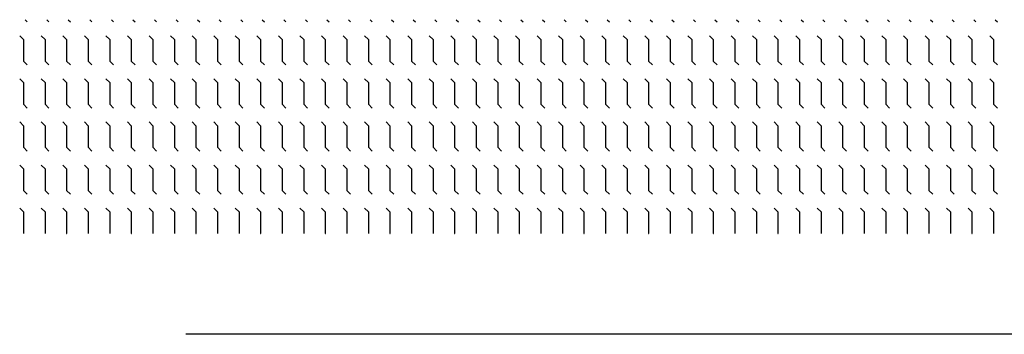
# Model space of a CAD drawing. Header units: metres. Extents: x 361 to 17837, y -7431 to 4905.
# Tile 20 of 29: x 10720 to 10941, y 65 to 135. Entities that reach past the tile are written whole.
import ezdxf

# ---------------------------------------------------------------- set-up
doc = ezdxf.new("R2010")
doc.units = ezdxf.units.M
doc.layers.add('VBL-XX-ONDERGROND', color=7, linetype='Continuous')

# ---------------------------------------------------------------- blocks, each defined once
blk = doc.blocks.new('*X33')
at = {"color": 0}
for p, q in [((-832.2, 844.2), (-824.7, 851.7)), ((-775.5, 824.7), (-762, 838.2)), ((-762, 838.2), (-685.8, 838.2)), ((-685.8, 838.2), (-672.3, 851.7)), ((-623.1, 824.7), (-609.6, 838.2)), ((-609.6, 838.2), (-533.4, 838.2)), ((-533.4, 838.2), (-519.9, 851.7)), ((-470.7, 824.7), (-457.2, 838.2)), ((-457.2, 838.2), (-381, 838.2)), ((-381, 838.2), (-367.5, 851.7)), ((-318.3, 824.7), (-304.8, 838.2)), ((-304.8, 838.2), (-228.6, 838.2)), ((-228.6, 838.2), (-215.1, 851.7)), ((-165.9, 824.7), (-152.4, 838.2)), ((-152.4, 838.2), (-76.2, 838.2)), ((-76.2, 838.2), (-76, 838.4)), ((-832.2, 768), (-824.7, 775.5)), ((-685.8, 762), (-672.3, 775.5)), ((-533.4, 762), (-519.9, 775.5)), ((-381, 762), (-367.5, 775.5)), ((-228.6, 762), (-215.1, 775.5)), ((-775.5, 748.5), (-762, 762)), ((-762, 762), (-685.8, 762)), ((-623.1, 748.5), (-609.6, 762)), ((-609.6, 762), (-533.4, 762)), ((-470.7, 748.5), (-457.2, 762)), ((-457.2, 762), (-381, 762)), ((-318.3, 748.5), (-304.8, 762)), ((-304.8, 762), (-228.6, 762)), ((-165.9, 748.5), (-152.4, 762)), ((-152.4, 762), (-76.2, 762)), ((-76.2, 762), (-76, 762.2)), ((-832.2, 691.8), (-824.7, 699.3)), ((-685.8, 685.8), (-672.3, 699.3)), ((-533.4, 685.8), (-519.9, 699.3)), ((-381, 685.8), (-367.5, 699.3)), ((-228.6, 685.8), (-215.1, 699.3)), ((-775.5, 672.3), (-762, 685.8)), ((-762, 685.8), (-685.8, 685.8)), ((-623.1, 672.3), (-609.6, 685.8)), ((-609.6, 685.8), (-533.4, 685.8)), ((-470.7, 672.3), (-457.2, 685.8)), ((-457.2, 685.8), (-381, 685.8)), ((-318.3, 672.3), (-304.8, 685.8)), ((-304.8, 685.8), (-228.6, 685.8)), ((-165.9, 672.3), (-152.4, 685.8)), ((-152.4, 685.8), (-76.2, 685.8)), ((-76.2, 685.8), (-76, 686)), ((-832.2, 615.6), (-824.7, 623.1)), ((-775.5, 596.1), (-762, 609.6)), ((-762, 609.6), (-685.8, 609.6)), ((-685.8, 609.6), (-672.3, 623.1)), ((-623.1, 596.1), (-609.6, 609.6)), ((-609.6, 609.6), (-533.4, 609.6)), ((-533.4, 609.6), (-519.9, 623.1)), ((-470.7, 596.1), (-457.2, 609.6)), ((-457.2, 609.6), (-381, 609.6)), ((-381, 609.6), (-367.5, 623.1)), ((-318.3, 596.1), (-304.8, 609.6)), ((-304.8, 609.6), (-228.6, 609.6)), ((-228.6, 609.6), (-215.1, 623.1)), ((-165.9, 596.1), (-152.4, 609.6)), ((-152.4, 609.6), (-76.2, 609.6)), ((-76.2, 609.6), (-76, 609.8)), ((-832.2, 539.4), (-824.7, 546.9)), ((-775.5, 519.9), (-762, 533.4)), ((-762, 533.4), (-685.8, 533.4)), ((-685.8, 533.4), (-672.3, 546.9)), ((-623.1, 519.9), (-609.6, 533.4)), ((-609.6, 533.4), (-533.4, 533.4)), ((-533.4, 533.4), (-519.9, 546.9)), ((-470.7, 519.9), (-457.2, 533.4)), ((-457.2, 533.4), (-381, 533.4)), ((-381, 533.4), (-367.5, 546.9)), ((-318.3, 519.9), (-304.8, 533.4)), ((-304.8, 533.4), (-228.6, 533.4)), ((-228.6, 533.4), (-215.1, 546.9)), ((-165.9, 519.9), (-152.4, 533.4)), ((-152.4, 533.4), (-76.2, 533.4)), ((-76.2, 533.4), (-76, 533.6)), ((-832.2, 463.2), (-824.7, 470.7)), ((-775.5, 443.7), (-762, 457.2)), ((-762, 457.2), (-685.8, 457.2)), ((-685.8, 457.2), (-672.3, 470.7)), ((-623.1, 443.7), (-609.6, 457.2)), ((-609.6, 457.2), (-533.4, 457.2)), ((-533.4, 457.2), (-519.9, 470.7)), ((-470.7, 443.7), (-457.2, 457.2)), ((-457.2, 457.2), (-381, 457.2)), ((-381, 457.2), (-367.5, 470.7)), ((-318.3, 443.7), (-304.8, 457.2)), ((-304.8, 457.2), (-228.6, 457.2)), ((-228.6, 457.2), (-215.1, 470.7)), ((-165.9, 443.7), (-152.4, 457.2)), ((-152.4, 457.2), (-76.2, 457.2)), ((-76.2, 457.2), (-76, 457.4)), ((-832.2, 387), (-824.7, 394.5)), ((-685.8, 381), (-672.3, 394.5)), ((-533.4, 381), (-519.9, 394.5)), ((-381, 381), (-367.5, 394.5)), ((-228.6, 381), (-215.1, 394.5)), ((-775.5, 367.5), (-762, 381)), ((-762, 381), (-685.8, 381)), ((-623.1, 367.5), (-609.6, 381)), ((-609.6, 381), (-533.4, 381)), ((-470.7, 367.5), (-457.2, 381)), ((-457.2, 381), (-381, 381)), ((-318.3, 367.5), (-304.8, 381)), ((-304.8, 381), (-228.6, 381)), ((-165.9, 367.5), (-152.4, 381)), ((-152.4, 381), (-76.2, 381)), ((-76.2, 381), (-76, 381.2)), ((-832.2, 310.8), (-824.7, 318.3)), ((-685.8, 304.8), (-672.3, 318.3)), ((-533.4, 304.8), (-519.9, 318.3)), ((-381, 304.8), (-367.5, 318.3)), ((-228.6, 304.8), (-215.1, 318.3)), ((-775.5, 291.3), (-762, 304.8)), ((-762, 304.8), (-685.8, 304.8)), ((-623.1, 291.3), (-609.6, 304.8)), ((-609.6, 304.8), (-533.4, 304.8)), ((-470.7, 291.3), (-457.2, 304.8)), ((-457.2, 304.8), (-381, 304.8)), ((-318.3, 291.3), (-304.8, 304.8)), ((-304.8, 304.8), (-228.6, 304.8)), ((-165.9, 291.3), (-152.4, 304.8)), ((-152.4, 304.8), (-76.2, 304.8)), ((-76.2, 304.8), (-76, 305)), ((-832.2, 234.6), (-824.7, 242.1)), ((-775.5, 215.1), (-762, 228.6)), ((-762, 228.6), (-685.8, 228.6)), ((-685.8, 228.6), (-672.3, 242.1)), ((-623.1, 215.1), (-609.6, 228.6)), ((-609.6, 228.6), (-533.4, 228.6)), ((-533.4, 228.6), (-519.9, 242.1)), ((-470.7, 215.1), (-457.2, 228.6)), ((-457.2, 228.6), (-381, 228.6)), ((-381, 228.6), (-367.5, 242.1)), ((-318.3, 215.1), (-304.8, 228.6)), ((-304.8, 228.6), (-228.6, 228.6)), ((-228.6, 228.6), (-215.1, 242.1)), ((-165.9, 215.1), (-152.4, 228.6)), ((-152.4, 228.6), (-76.2, 228.6)), ((-76.2, 228.6), (-76, 228.8)), ((-832.2, 158.4), (-824.7, 165.9)), ((-775.5, 138.9), (-762, 152.4)), ((-762, 152.4), (-685.8, 152.4)), ((-685.8, 152.4), (-672.3, 165.9)), ((-623.1, 138.9), (-609.6, 152.4)), ((-609.6, 152.4), (-533.4, 152.4)), ((-533.4, 152.4), (-519.9, 165.9)), ((-470.7, 138.9), (-457.2, 152.4)), ((-457.2, 152.4), (-381, 152.4)), ((-381, 152.4), (-367.5, 165.9)), ((-318.3, 138.9), (-304.8, 152.4)), ((-304.8, 152.4), (-228.6, 152.4)), ((-228.6, 152.4), (-215.1, 165.9)), ((-165.9, 138.9), (-152.4, 152.4)), ((-152.4, 152.4), (-76.2, 152.4)), ((-76.2, 152.4), (-76, 152.6)), ((-832.2, 82.2), (-824.7, 89.7)), ((-775.5, 62.7), (-762, 76.2)), ((-762, 76.2), (-685.8, 76.2)), ((-685.8, 76.2), (-672.3, 89.7)), ((-623.1, 62.7), (-609.6, 76.2)), ((-609.6, 76.2), (-533.4, 76.2)), ((-533.4, 76.2), (-519.9, 89.7)), ((-470.7, 62.7), (-457.2, 76.2)), ((-457.2, 76.2), (-381, 76.2)), ((-381, 76.2), (-367.5, 89.7)), ((-318.3, 62.7), (-304.8, 76.2)), ((-304.8, 76.2), (-228.6, 76.2)), ((-228.6, 76.2), (-215.1, 89.7)), ((-165.9, 62.7), (-152.4, 76.2)), ((-152.4, 76.2), (-76.2, 76.2)), ((-76.2, 76.2), (-76, 76.4)), ((-832.2, 6), (-824.7, 13.5)), ((-762, 0), (-685.8, 0)), ((-685.8, 0), (-672.3, 13.5)), ((-609.6, 0), (-533.4, 0)), ((-533.4, 0), (-519.9, 13.5)), ((-457.2, 0), (-381, 0)), ((-381, 0), (-367.5, 13.5)), ((-304.8, 0), (-228.6, 0)), ((-228.6, 0), (-215.1, 13.5)), ((-152.4, 0), (-76.2, 0)), ((-76.2, 0), (-76, 0.2)), ((-775.5, -13.5), (-762, 0)), ((-623.1, -13.5), (-609.6, 0)), ((-470.7, -13.5), (-457.2, 0)), ((-318.3, -13.5), (-304.8, 0)), ((-165.9, -13.5), (-152.4, 0)), ((-832.2, -70.2), (-824.7, -62.7)), ((-685.8, -76.2), (-672.3, -62.7)), ((-533.4, -76.2), (-519.9, -62.7)), ((-381, -76.2), (-367.5, -62.7)), ((-228.6, -76.2), (-215.1, -62.7)), ((-775.5, -89.7), (-762, -76.2)), ((-762, -76.2), (-685.8, -76.2)), ((-623.1, -89.7), (-609.6, -76.2)), ((-609.6, -76.2), (-533.4, -76.2)), ((-470.7, -89.7), (-457.2, -76.2)), ((-457.2, -76.2), (-381, -76.2)), ((-318.3, -89.7), (-304.8, -76.2)), ((-304.8, -76.2), (-228.6, -76.2)), ((-165.9, -89.7), (-152.4, -76.2)), ((-152.4, -76.2), (-76.2, -76.2)), ((-76.2, -76.2), (-76, -76)), ((-832.2, -146.4), (-824.7, -138.9)), ((-685.8, -152.4), (-672.3, -138.9)), ((-533.4, -152.4), (-519.9, -138.9)), ((-381, -152.4), (-367.5, -138.9)), ((-228.6, -152.4), (-215.1, -138.9)), ((-775.5, -165.9), (-762, -152.4)), ((-762, -152.4), (-685.8, -152.4)), ((-623.1, -165.9), (-609.6, -152.4)), ((-609.6, -152.4), (-533.4, -152.4)), ((-470.7, -165.9), (-457.2, -152.4)), ((-457.2, -152.4), (-381, -152.4)), ((-318.3, -165.9), (-304.8, -152.4)), ((-304.8, -152.4), (-228.6, -152.4)), ((-165.9, -165.9), (-152.4, -152.4)), ((-152.4, -152.4), (-76.2, -152.4)), ((-76.2, -152.4), (-76, -152.2)), ((-832.2, -222.6), (-824.7, -215.1)), ((-775.5, -242.1), (-762, -228.6)), ((-762, -228.6), (-685.8, -228.6)), ((-685.8, -228.6), (-672.3, -215.1)), ((-623.1, -242.1), (-609.6, -228.6)), ((-609.6, -228.6), (-533.4, -228.6)), ((-533.4, -228.6), (-519.9, -215.1)), ((-470.7, -242.1), (-457.2, -228.6)), ((-457.2, -228.6), (-381, -228.6)), ((-381, -228.6), (-367.5, -215.1)), ((-318.3, -242.1), (-304.8, -228.6)), ((-304.8, -228.6), (-228.6, -228.6)), ((-228.6, -228.6), (-215.1, -215.1)), ((-165.9, -242.1), (-152.4, -228.6)), ((-152.4, -228.6), (-76.2, -228.6)), ((-76.2, -228.6), (-76, -228.4)), ((-832.2, -298.8), (-824.7, -291.3)), ((-775.5, -318.3), (-762, -304.8)), ((-762, -304.8), (-685.8, -304.8)), ((-685.8, -304.8), (-672.3, -291.3)), ((-623.1, -318.3), (-609.6, -304.8)), ((-609.6, -304.8), (-533.4, -304.8)), ((-533.4, -304.8), (-519.9, -291.3)), ((-470.7, -318.3), (-457.2, -304.8)), ((-457.2, -304.8), (-381, -304.8)), ((-381, -304.8), (-367.5, -291.3)), ((-318.3, -318.3), (-304.8, -304.8)), ((-304.8, -304.8), (-228.6, -304.8)), ((-228.6, -304.8), (-215.1, -291.3)), ((-165.9, -318.3), (-152.4, -304.8)), ((-152.4, -304.8), (-76.2, -304.8)), ((-76.2, -304.8), (-76, -304.6)), ((-832.2, -375), (-824.7, -367.5)), ((-775.5, -394.5), (-762, -381)), ((-762, -381), (-685.8, -381)), ((-685.8, -381), (-672.3, -367.5)), ((-623.1, -394.5), (-609.6, -381)), ((-609.6, -381), (-533.4, -381)), ((-533.4, -381), (-519.9, -367.5)), ((-470.7, -394.5), (-457.2, -381)), ((-457.2, -381), (-381, -381)), ((-381, -381), (-367.5, -367.5)), ((-318.3, -394.5), (-304.8, -381)), ((-304.8, -381), (-228.6, -381)), ((-228.6, -381), (-215.1, -367.5)), ((-165.9, -394.5), (-152.4, -381)), ((-152.4, -381), (-76.2, -381)), ((-76.2, -381), (-76, -380.8)), ((-832.2, -451.2), (-824.7, -443.7)), ((-685.8, -457.2), (-672.3, -443.7)), ((-533.4, -457.2), (-519.9, -443.7)), ((-381, -457.2), (-367.5, -443.7)), ((-228.6, -457.2), (-215.1, -443.7)), ((-775.5, -470.7), (-762, -457.2)), ((-762, -457.2), (-685.8, -457.2)), ((-623.1, -470.7), (-609.6, -457.2)), ((-609.6, -457.2), (-533.4, -457.2)), ((-470.7, -470.7), (-457.2, -457.2)), ((-457.2, -457.2), (-381, -457.2)), ((-318.3, -470.7), (-304.8, -457.2)), ((-304.8, -457.2), (-228.6, -457.2)), ((-165.9, -470.7), (-152.4, -457.2)), ((-152.4, -457.2), (-76.2, -457.2)), ((-76.2, -457.2), (-76, -457)), ((-832.2, -527.4), (-824.7, -519.9)), ((-685.8, -533.4), (-672.3, -519.9)), ((-533.4, -533.4), (-519.9, -519.9)), ((-381, -533.4), (-367.5, -519.9)), ((-228.6, -533.4), (-215.1, -519.9)), ((-775.5, -546.9), (-762, -533.4)), ((-762, -533.4), (-685.8, -533.4)), ((-623.1, -546.9), (-609.6, -533.4)), ((-609.6, -533.4), (-533.4, -533.4)), ((-470.7, -546.9), (-457.2, -533.4)), ((-457.2, -533.4), (-381, -533.4)), ((-318.3, -546.9), (-304.8, -533.4)), ((-304.8, -533.4), (-228.6, -533.4)), ((-165.9, -546.9), (-152.4, -533.4)), ((-152.4, -533.4), (-76.2, -533.4)), ((-76.2, -533.4), (-76, -533.2)), ((-832.2, -603.6), (-824.7, -596.1)), ((-775.5, -623.1), (-762, -609.6)), ((-762, -609.6), (-685.8, -609.6)), ((-685.8, -609.6), (-672.3, -596.1)), ((-623.1, -623.1), (-609.6, -609.6)), ((-609.6, -609.6), (-533.4, -609.6)), ((-533.4, -609.6), (-519.9, -596.1)), ((-470.7, -623.1), (-457.2, -609.6)), ((-457.2, -609.6), (-381, -609.6)), ((-381, -609.6), (-367.5, -596.1)), ((-318.3, -623.1), (-304.8, -609.6)), ((-304.8, -609.6), (-228.6, -609.6)), ((-228.6, -609.6), (-215.1, -596.1)), ((-165.9, -623.1), (-152.4, -609.6)), ((-152.4, -609.6), (-76.2, -609.6)), ((-76.2, -609.6), (-76, -609.4)), ((-832.2, -679.8), (-824.7, -672.3)), ((-775.5, -699.3), (-762, -685.8)), ((-762, -685.8), (-685.8, -685.8)), ((-685.8, -685.8), (-672.3, -672.3)), ((-623.1, -699.3), (-609.6, -685.8)), ((-609.6, -685.8), (-533.4, -685.8)), ((-533.4, -685.8), (-519.9, -672.3)), ((-470.7, -699.3), (-457.2, -685.8)), ((-457.2, -685.8), (-381, -685.8)), ((-381, -685.8), (-367.5, -672.3)), ((-318.3, -699.3), (-304.8, -685.8)), ((-304.8, -685.8), (-228.6, -685.8)), ((-228.6, -685.8), (-215.1, -672.3)), ((-165.9, -699.3), (-152.4, -685.8)), ((-152.4, -685.8), (-76.2, -685.8)), ((-76.2, -685.8), (-76, -685.6)), ((-832.2, -756), (-824.7, -748.5)), ((-775.5, -775.5), (-762, -762)), ((-762, -762), (-685.8, -762)), ((-685.8, -762), (-672.3, -748.5)), ((-623.1, -775.5), (-609.6, -762)), ((-609.6, -762), (-533.4, -762)), ((-533.4, -762), (-519.9, -748.5)), ((-470.7, -775.5), (-457.2, -762)), ((-457.2, -762), (-381, -762)), ((-381, -762), (-367.5, -748.5)), ((-318.3, -775.5), (-304.8, -762)), ((-304.8, -762), (-228.6, -762)), ((-228.6, -762), (-215.1, -748.5)), ((-165.9, -775.5), (-152.4, -762)), ((-152.4, -762), (-76.2, -762)), ((-76.2, -762), (-76, -761.8)), ((-832.2, -832.2), (-824.7, -824.7)), ((-685.8, -838.2), (-672.3, -824.7)), ((-533.4, -838.2), (-519.9, -824.7)), ((-381, -838.2), (-367.5, -824.7)), ((-228.6, -838.2), (-215.1, -824.7)), ((-775.5, -851.7), (-762, -838.2)), ((-762, -838.2), (-685.8, -838.2)), ((-623.1, -851.7), (-609.6, -838.2)), ((-609.6, -838.2), (-533.4, -838.2)), ((-470.7, -851.7), (-457.2, -838.2)), ((-457.2, -838.2), (-381, -838.2)), ((-318.3, -851.7), (-304.8, -838.2)), ((-304.8, -838.2), (-228.6, -838.2)), ((-165.9, -851.7), (-152.4, -838.2)), ((-152.4, -838.2), (-76.2, -838.2)), ((-76.2, -838.2), (-76, -838)), ((-832.2, -908.4), (-824.7, -900.9)), ((-685.8, -914.4), (-672.3, -900.9)), ((-533.4, -914.4), (-519.9, -900.9)), ((-381, -914.4), (-367.5, -900.9)), ((-228.6, -914.4), (-215.1, -900.9)), ((-775.5, -927.9), (-762, -914.4)), ((-762, -914.4), (-685.8, -914.4)), ((-623.1, -927.9), (-609.6, -914.4)), ((-609.6, -914.4), (-533.4, -914.4)), ((-470.7, -927.9), (-457.2, -914.4)), ((-457.2, -914.4), (-381, -914.4)), ((-318.3, -927.9), (-304.8, -914.4)), ((-304.8, -914.4), (-228.6, -914.4)), ((-165.9, -927.9), (-152.4, -914.4)), ((-152.4, -914.4), (-76.2, -914.4)), ((-76.2, -914.4), (-76, -914.2)), ((-832.2, -984.6), (-824.7, -977.1)), ((-775.5, -1004.1), (-762, -990.6)), ((-762, -990.6), (-685.8, -990.6)), ((-685.8, -990.6), (-672.3, -977.1)), ((-623.1, -1004.1), (-609.6, -990.6)), ((-609.6, -990.6), (-533.4, -990.6)), ((-533.4, -990.6), (-519.9, -977.1)), ((-470.7, -1004.1), (-457.2, -990.6)), ((-457.2, -990.6), (-381, -990.6)), ((-381, -990.6), (-367.5, -977.1)), ((-318.3, -1004.1), (-304.8, -990.6)), ((-304.8, -990.6), (-228.6, -990.6)), ((-228.6, -990.6), (-215.1, -977.1)), ((-165.9, -1004.1), (-152.4, -990.6)), ((-152.4, -990.6), (-76.2, -990.6)), ((-76.2, -990.6), (-76, -990.4)), ((-832.2, -1060.8), (-824.7, -1053.3)), ((-775.5, -1080.3), (-762, -1066.8)), ((-762, -1066.8), (-685.8, -1066.8)), ((-685.8, -1066.8), (-672.3, -1053.3)), ((-623.1, -1080.3), (-609.6, -1066.8)), ((-609.6, -1066.8), (-533.4, -1066.8)), ((-533.4, -1066.8), (-519.9, -1053.3)), ((-470.7, -1080.3), (-457.2, -1066.8)), ((-457.2, -1066.8), (-381, -1066.8)), ((-381, -1066.8), (-367.5, -1053.3)), ((-318.3, -1080.3), (-304.8, -1066.8)), ((-304.8, -1066.8), (-228.6, -1066.8)), ((-228.6, -1066.8), (-215.1, -1053.3)), ((-165.9, -1080.3), (-152.4, -1066.8)), ((-152.4, -1066.8), (-76.2, -1066.8)), ((-76.2, -1066.8), (-76, -1066.6)), ((-832.2, -1137), (-824.7, -1129.5)), ((-775.5, -1156.5), (-762, -1143)), ((-762, -1143), (-685.8, -1143)), ((-685.8, -1143), (-672.3, -1129.5)), ((-623.1, -1156.5), (-609.6, -1143)), ((-609.6, -1143), (-533.4, -1143)), ((-533.4, -1143), (-519.9, -1129.5)), ((-470.7, -1156.5), (-457.2, -1143)), ((-457.2, -1143), (-381, -1143)), ((-381, -1143), (-367.5, -1129.5)), ((-318.3, -1156.5), (-304.8, -1143)), ((-304.8, -1143), (-228.6, -1143)), ((-228.6, -1143), (-215.1, -1129.5)), ((-165.9, -1156.5), (-152.4, -1143)), ((-152.4, -1143), (-76.2, -1143)), ((-76.2, -1143), (-76, -1142.8)), ((-832.2, -1213.2), (-824.7, -1205.7)), ((-685.8, -1219.2), (-672.3, -1205.7)), ((-533.4, -1219.2), (-519.9, -1205.7)), ((-381, -1219.2), (-367.5, -1205.7)), ((-228.6, -1219.2), (-215.1, -1205.7)), ((-775.5, -1232.7), (-762, -1219.2)), ((-762, -1219.2), (-685.8, -1219.2)), ((-623.1, -1232.7), (-609.6, -1219.2)), ((-609.6, -1219.2), (-533.4, -1219.2)), ((-470.7, -1232.7), (-457.2, -1219.2)), ((-457.2, -1219.2), (-381, -1219.2)), ((-318.3, -1232.7), (-304.8, -1219.2)), ((-304.8, -1219.2), (-228.6, -1219.2)), ((-165.9, -1232.7), (-152.4, -1219.2)), ((-152.4, -1219.2), (-76.2, -1219.2)), ((-76.2, -1219.2), (-76, -1219)), ((-832.2, -1289.4), (-824.7, -1281.9)), ((-685.8, -1295.4), (-672.3, -1281.9)), ((-533.4, -1295.4), (-519.9, -1281.9)), ((-381, -1295.4), (-367.5, -1281.9)), ((-228.6, -1295.4), (-215.1, -1281.9)), ((-775.5, -1308.9), (-762, -1295.4)), ((-762, -1295.4), (-685.8, -1295.4)), ((-623.1, -1308.9), (-609.6, -1295.4)), ((-609.6, -1295.4), (-533.4, -1295.4)), ((-470.7, -1308.9), (-457.2, -1295.4)), ((-457.2, -1295.4), (-381, -1295.4)), ((-318.3, -1308.9), (-304.8, -1295.4)), ((-304.8, -1295.4), (-228.6, -1295.4)), ((-165.9, -1308.9), (-152.4, -1295.4)), ((-152.4, -1295.4), (-76.2, -1295.4)), ((-76.2, -1295.4), (-76, -1295.2)), ((-832.2, -1365.6), (-824.7, -1358.1)), ((-775.5, -1385.1), (-762, -1371.6)), ((-762, -1371.6), (-685.8, -1371.6)), ((-685.8, -1371.6), (-672.3, -1358.1)), ((-623.1, -1385.1), (-609.6, -1371.6)), ((-609.6, -1371.6), (-533.4, -1371.6)), ((-533.4, -1371.6), (-519.9, -1358.1)), ((-470.7, -1385.1), (-457.2, -1371.6)), ((-457.2, -1371.6), (-381, -1371.6)), ((-381, -1371.6), (-367.5, -1358.1)), ((-318.3, -1385.1), (-304.8, -1371.6)), ((-304.8, -1371.6), (-228.6, -1371.6)), ((-228.6, -1371.6), (-215.1, -1358.1)), ((-165.9, -1385.1), (-152.4, -1371.6)), ((-152.4, -1371.6), (-76.2, -1371.6)), ((-76.2, -1371.6), (-76, -1371.4)), ((-832.2, -1441.8), (-824.7, -1434.3)), ((-775.5, -1461.3), (-762, -1447.8)), ((-762, -1447.8), (-685.8, -1447.8)), ((-685.8, -1447.8), (-672.3, -1434.3)), ((-623.1, -1461.3), (-609.6, -1447.8)), ((-609.6, -1447.8), (-533.4, -1447.8)), ((-533.4, -1447.8), (-519.9, -1434.3)), ((-470.7, -1461.3), (-457.2, -1447.8)), ((-457.2, -1447.8), (-381, -1447.8)), ((-381, -1447.8), (-367.5, -1434.3)), ((-318.3, -1461.3), (-304.8, -1447.8)), ((-304.8, -1447.8), (-228.6, -1447.8)), ((-228.6, -1447.8), (-215.1, -1434.3)), ((-165.9, -1461.3), (-152.4, -1447.8)), ((-152.4, -1447.8), (-76.2, -1447.8)), ((-76.2, -1447.8), (-76, -1447.6)), ((-832.2, -1518), (-824.7, -1510.5)), ((-775.5, -1537.5), (-762, -1524)), ((-762, -1524), (-685.8, -1524)), ((-685.8, -1524), (-672.3, -1510.5)), ((-623.1, -1537.5), (-609.6, -1524)), ((-609.6, -1524), (-533.4, -1524)), ((-533.4, -1524), (-519.9, -1510.5)), ((-470.7, -1537.5), (-457.2, -1524)), ((-457.2, -1524), (-381, -1524)), ((-381, -1524), (-367.5, -1510.5)), ((-318.3, -1537.5), (-304.8, -1524)), ((-304.8, -1524), (-228.6, -1524)), ((-228.6, -1524), (-215.1, -1510.5)), ((-165.9, -1537.5), (-152.4, -1524)), ((-152.4, -1524), (-76.2, -1524)), ((-76.2, -1524), (-76, -1523.8)), ((-832.2, -1594.2), (-824.7, -1586.7)), ((-775.5, -1613.7), (-762, -1600.2)), ((-762, -1600.2), (-685.8, -1600.2)), ((-685.8, -1600.2), (-672.3, -1586.7)), ((-623.1, -1613.7), (-609.6, -1600.2)), ((-609.6, -1600.2), (-533.4, -1600.2)), ((-533.4, -1600.2), (-519.9, -1586.7)), ((-470.7, -1613.7), (-457.2, -1600.2)), ((-457.2, -1600.2), (-381, -1600.2)), ((-381, -1600.2), (-367.5, -1586.7)), ((-318.3, -1613.7), (-304.8, -1600.2)), ((-304.8, -1600.2), (-228.6, -1600.2)), ((-228.6, -1600.2), (-215.1, -1586.7)), ((-165.9, -1613.7), (-152.4, -1600.2)), ((-152.4, -1600.2), (-76.2, -1600.2)), ((-76.2, -1600.2), (-76, -1600)), ((-832.2, -1670.4), (-824.7, -1662.9)), ((-685.8, -1676.4), (-672.3, -1662.9)), ((-533.4, -1676.4), (-519.9, -1662.9)), ((-381, -1676.4), (-367.5, -1662.9)), ((-228.6, -1676.4), (-215.1, -1662.9)), ((-775.5, -1689.9), (-762, -1676.4)), ((-762, -1676.4), (-685.8, -1676.4)), ((-623.1, -1689.9), (-609.6, -1676.4)), ((-609.6, -1676.4), (-533.4, -1676.4)), ((-470.7, -1689.9), (-457.2, -1676.4)), ((-457.2, -1676.4), (-381, -1676.4)), ((-318.3, -1689.9), (-304.8, -1676.4)), ((-304.8, -1676.4), (-228.6, -1676.4)), ((-165.9, -1689.9), (-152.4, -1676.4)), ((-152.4, -1676.4), (-76.2, -1676.4)), ((-76.2, -1676.4), (-76, -1676.2)), ((-832.2, -1746.6), (-824.7, -1739.1)), ((-685.8, -1752.6), (-672.3, -1739.1)), ((-533.4, -1752.6), (-519.9, -1739.1)), ((-381, -1752.6), (-367.5, -1739.1)), ((-228.6, -1752.6), (-215.1, -1739.1)), ((-775.5, -1766.1), (-762, -1752.6)), ((-762, -1752.6), (-685.8, -1752.6)), ((-623.1, -1766.1), (-609.6, -1752.6)), ((-609.6, -1752.6), (-533.4, -1752.6)), ((-470.7, -1766.1), (-457.2, -1752.6)), ((-457.2, -1752.6), (-381, -1752.6)), ((-318.3, -1766.1), (-304.8, -1752.6)), ((-304.8, -1752.6), (-228.6, -1752.6)), ((-165.9, -1766.1), (-152.4, -1752.6)), ((-152.4, -1752.6), (-76.2, -1752.6)), ((-76.2, -1752.6), (-76, -1752.4)), ((-832.2, -1822.8), (-824.7, -1815.3)), ((-775.5, -1842.3), (-762, -1828.8)), ((-762, -1828.8), (-685.8, -1828.8)), ((-685.8, -1828.8), (-672.3, -1815.3)), ((-623.1, -1842.3), (-609.6, -1828.8)), ((-609.6, -1828.8), (-533.4, -1828.8)), ((-533.4, -1828.8), (-519.9, -1815.3)), ((-470.7, -1842.3), (-457.2, -1828.8)), ((-457.2, -1828.8), (-381, -1828.8)), ((-381, -1828.8), (-367.5, -1815.3)), ((-318.3, -1842.3), (-304.8, -1828.8)), ((-304.8, -1828.8), (-228.6, -1828.8)), ((-228.6, -1828.8), (-215.1, -1815.3)), ((-165.9, -1842.3), (-152.4, -1828.8)), ((-152.4, -1828.8), (-76.2, -1828.8)), ((-76.2, -1828.8), (-76, -1828.6)), ((-832.2, -1899), (-824.7, -1891.5)), ((-775.5, -1918.5), (-762, -1905)), ((-762, -1905), (-685.8, -1905)), ((-685.8, -1905), (-672.3, -1891.5)), ((-623.1, -1918.5), (-609.6, -1905)), ((-609.6, -1905), (-533.4, -1905)), ((-533.4, -1905), (-519.9, -1891.5)), ((-470.7, -1918.5), (-457.2, -1905)), ((-457.2, -1905), (-381, -1905)), ((-381, -1905), (-367.5, -1891.5)), ((-318.3, -1918.5), (-304.8, -1905)), ((-304.8, -1905), (-228.6, -1905)), ((-228.6, -1905), (-215.1, -1891.5)), ((-165.9, -1918.5), (-152.4, -1905)), ((-152.4, -1905), (-76.2, -1905)), ((-76.2, -1905), (-76, -1904.8)), ((-832.2, -1975.2), (-824.7, -1967.7)), ((-775.5, -1994.7), (-762, -1981.2)), ((-762, -1981.2), (-685.8, -1981.2)), ((-685.8, -1981.2), (-672.3, -1967.7)), ((-623.1, -1994.7), (-609.6, -1981.2)), ((-609.6, -1981.2), (-533.4, -1981.2)), ((-533.4, -1981.2), (-519.9, -1967.7)), ((-470.7, -1994.7), (-457.2, -1981.2)), ((-457.2, -1981.2), (-381, -1981.2)), ((-381, -1981.2), (-367.5, -1967.7)), ((-318.3, -1994.7), (-304.8, -1981.2)), ((-304.8, -1981.2), (-228.6, -1981.2)), ((-228.6, -1981.2), (-215.1, -1967.7)), ((-165.9, -1994.7), (-152.4, -1981.2)), ((-152.4, -1981.2), (-76.2, -1981.2)), ((-76.2, -1981.2), (-76, -1981)), ((-832.2, -2051.4), (-824.7, -2043.9)), ((-685.8, -2057.4), (-672.3, -2043.9)), ((-533.4, -2057.4), (-519.9, -2043.9)), ((-381, -2057.4), (-367.5, -2043.9)), ((-228.6, -2057.4), (-215.1, -2043.9)), ((-775.5, -2070.9), (-762, -2057.4)), ((-762, -2057.4), (-685.8, -2057.4)), ((-623.1, -2070.9), (-609.6, -2057.4)), ((-609.6, -2057.4), (-533.4, -2057.4)), ((-470.7, -2070.9), (-457.2, -2057.4)), ((-457.2, -2057.4), (-381, -2057.4)), ((-318.3, -2070.9), (-304.8, -2057.4)), ((-304.8, -2057.4), (-228.6, -2057.4)), ((-165.9, -2070.9), (-152.4, -2057.4)), ((-152.4, -2057.4), (-76.2, -2057.4)), ((-76.2, -2057.4), (-76, -2057.2)), ((-832.2, -2127.6), (-824.7, -2120.1)), ((-685.8, -2133.6), (-672.3, -2120.1)), ((-533.4, -2133.6), (-519.9, -2120.1)), ((-381, -2133.6), (-367.5, -2120.1)), ((-228.6, -2133.6), (-215.1, -2120.1)), ((-775.5, -2147.1), (-762, -2133.6)), ((-762, -2133.6), (-685.8, -2133.6)), ((-623.1, -2147.1), (-609.6, -2133.6)), ((-609.6, -2133.6), (-533.4, -2133.6)), ((-470.7, -2147.1), (-457.2, -2133.6)), ((-457.2, -2133.6), (-381, -2133.6)), ((-318.3, -2147.1), (-304.8, -2133.6)), ((-304.8, -2133.6), (-228.6, -2133.6)), ((-165.9, -2147.1), (-152.4, -2133.6)), ((-152.4, -2133.6), (-76.2, -2133.6)), ((-76.2, -2133.6), (-76, -2133.4)), ((-832.2, -2203.8), (-824.7, -2196.3)), ((-775.5, -2223.3), (-762, -2209.8)), ((-762, -2209.8), (-685.8, -2209.8)), ((-685.8, -2209.8), (-672.3, -2196.3)), ((-623.1, -2223.3), (-609.6, -2209.8)), ((-609.6, -2209.8), (-533.4, -2209.8)), ((-533.4, -2209.8), (-519.9, -2196.3)), ((-470.7, -2223.3), (-457.2, -2209.8)), ((-457.2, -2209.8), (-381, -2209.8)), ((-381, -2209.8), (-367.5, -2196.3)), ((-318.3, -2223.3), (-304.8, -2209.8)), ((-304.8, -2209.8), (-228.6, -2209.8)), ((-228.6, -2209.8), (-215.1, -2196.3)), ((-165.9, -2223.3), (-152.4, -2209.8)), ((-152.4, -2209.8), (-76.2, -2209.8)), ((-76.2, -2209.8), (-76, -2209.6)), ((-832.2, -2280), (-824.7, -2272.5)), ((-775.5, -2299.5), (-762, -2286)), ((-762, -2286), (-685.8, -2286)), ((-685.8, -2286), (-672.3, -2272.5)), ((-623.1, -2299.5), (-609.6, -2286)), ((-609.6, -2286), (-533.4, -2286)), ((-533.4, -2286), (-519.9, -2272.5)), ((-470.7, -2299.5), (-457.2, -2286)), ((-457.2, -2286), (-381, -2286)), ((-381, -2286), (-367.5, -2272.5)), ((-318.3, -2299.5), (-304.8, -2286)), ((-304.8, -2286), (-228.6, -2286)), ((-228.6, -2286), (-215.1, -2272.5)), ((-165.9, -2299.5), (-152.4, -2286)), ((-152.4, -2286), (-76.2, -2286)), ((-76.2, -2286), (-76, -2285.8)), ((-832.2, -2356.2), (-824.7, -2348.7)), ((-775.5, -2375.7), (-762, -2362.2)), ((-762, -2362.2), (-685.8, -2362.2)), ((-685.8, -2362.2), (-672.3, -2348.7)), ((-623.1, -2375.7), (-609.6, -2362.2)), ((-609.6, -2362.2), (-533.4, -2362.2)), ((-533.4, -2362.2), (-519.9, -2348.7)), ((-470.7, -2375.7), (-457.2, -2362.2)), ((-457.2, -2362.2), (-381, -2362.2)), ((-381, -2362.2), (-367.5, -2348.7)), ((-318.3, -2375.7), (-304.8, -2362.2)), ((-304.8, -2362.2), (-228.6, -2362.2)), ((-228.6, -2362.2), (-215.1, -2348.7)), ((-165.9, -2375.7), (-152.4, -2362.2)), ((-152.4, -2362.2), (-76.2, -2362.2)), ((-76.2, -2362.2), (-76, -2362)), ((-832.2, -2432.4), (-824.7, -2424.9)), ((-685.8, -2438.4), (-672.3, -2424.9)), ((-533.4, -2438.4), (-519.9, -2424.9)), ((-381, -2438.4), (-367.5, -2424.9)), ((-228.6, -2438.4), (-215.1, -2424.9)), ((-775.5, -2451.9), (-762, -2438.4)), ((-762, -2438.4), (-685.8, -2438.4)), ((-623.1, -2451.9), (-609.6, -2438.4)), ((-609.6, -2438.4), (-533.4, -2438.4)), ((-470.7, -2451.9), (-457.2, -2438.4)), ((-457.2, -2438.4), (-381, -2438.4)), ((-318.3, -2451.9), (-304.8, -2438.4)), ((-304.8, -2438.4), (-228.6, -2438.4)), ((-165.9, -2451.9), (-152.4, -2438.4)), ((-152.4, -2438.4), (-76.2, -2438.4)), ((-76.2, -2438.4), (-76, -2438.2)), ((-832.2, -2508.6), (-824.7, -2501.1)), ((-685.8, -2514.6), (-672.3, -2501.1)), ((-533.4, -2514.6), (-519.9, -2501.1)), ((-381, -2514.6), (-367.5, -2501.1)), ((-228.6, -2514.6), (-215.1, -2501.1)), ((-775.5, -2528.1), (-762, -2514.6)), ((-762, -2514.6), (-685.8, -2514.6)), ((-623.1, -2528.1), (-609.6, -2514.6)), ((-609.6, -2514.6), (-533.4, -2514.6)), ((-470.7, -2528.1), (-457.2, -2514.6)), ((-457.2, -2514.6), (-381, -2514.6)), ((-318.3, -2528.1), (-304.8, -2514.6)), ((-304.8, -2514.6), (-228.6, -2514.6)), ((-165.9, -2528.1), (-152.4, -2514.6)), ((-152.4, -2514.6), (-76.2, -2514.6)), ((-76.2, -2514.6), (-76, -2514.4)), ((-832.2, -2584.8), (-824.7, -2577.3)), ((-775.5, -2604.3), (-762, -2590.8)), ((-762, -2590.8), (-685.8, -2590.8)), ((-685.8, -2590.8), (-672.3, -2577.3)), ((-623.1, -2604.3), (-609.6, -2590.8)), ((-609.6, -2590.8), (-533.4, -2590.8)), ((-533.4, -2590.8), (-519.9, -2577.3)), ((-470.7, -2604.3), (-457.2, -2590.8)), ((-457.2, -2590.8), (-381, -2590.8)), ((-381, -2590.8), (-367.5, -2577.3)), ((-318.3, -2604.3), (-304.8, -2590.8)), ((-304.8, -2590.8), (-228.6, -2590.8)), ((-228.6, -2590.8), (-215.1, -2577.3)), ((-165.9, -2604.3), (-152.4, -2590.8)), ((-152.4, -2590.8), (-76.2, -2590.8)), ((-76.2, -2590.8), (-76, -2590.6))]:
    blk.add_line(p, q, dxfattribs=at)

msp = doc.modelspace()

# ---------------------------------------------------------------- linework, layer by layer
at = {"layer": 'VBL-XX-ONDERGROND', "color": 7}
msp.add_line((11103.139, 64.765, 181985616.911), (10757.102, 64.765, 181985616.911), dxfattribs=at)

# ---------------------------------------------------------------- block references
at = {"layer": 'VBL-XX-ONDERGROND', "color": 7, "xscale": 0.06355286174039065, "yscale": 0.06355286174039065, "zscale": 0.06355282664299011, "rotation": 270}
msp.add_blockref('*X33', (10885.293, 82.568, 181985616.911), dxfattribs=at)

doc.saveas('drawing.dxf')
